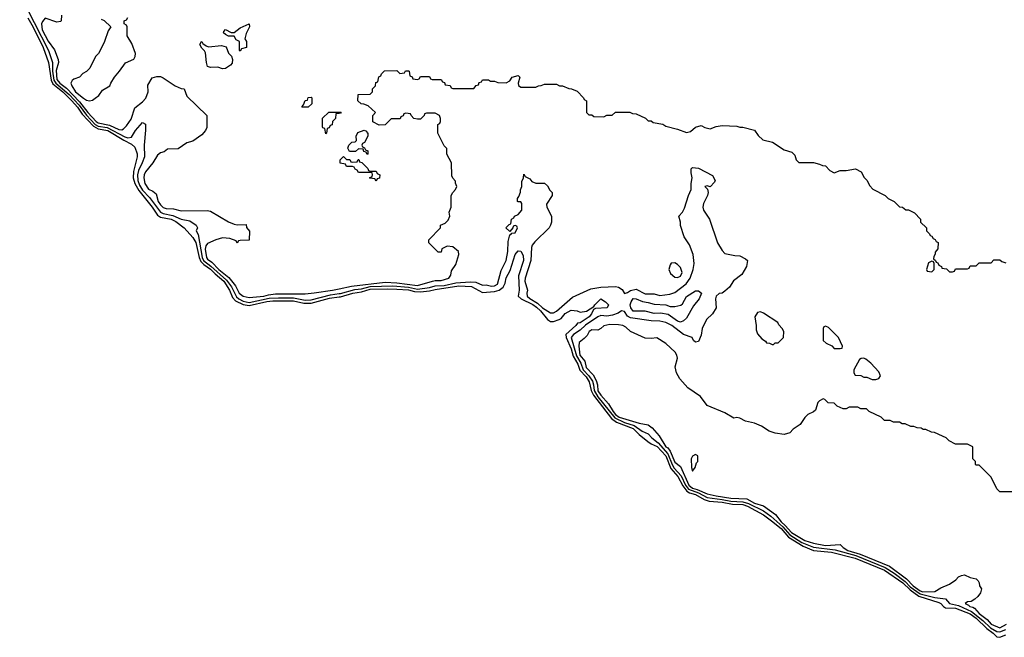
# Model space of a CAD drawing. Header units: inches. Extents: x 2710751 to 2829008, y 857003 to 965602.
# Tile 124 of 256: x 2757838 to 2764500, y 892482 to 896658. Entities that reach past the tile are written whole.
import ezdxf

# ---------------------------------------------------------------- set-up
doc = ezdxf.new("R2010")
doc.units = ezdxf.units.IN
doc.header["$MEASUREMENT"] = 0
doc.layers.add('C7859', color=7, linetype='Continuous')
doc.layers.add('C7869', color=7, linetype='Continuous')

msp = doc.modelspace()

# ---------------------------------------------------------------- linework, layer by layer
at = {"layer": 'C7859', "color": 2}
for points, elevation in [([(2757838.4, 896830), (2758033.8, 896450), (2758061.3, 896370), (2758059.8, 896310), (2758070.1, 896250), (2758082.9, 896230), (2758172.6, 896152.6), (2758240.1, 896080.1), (2758290, 896011.9), (2758350, 895950.7), (2758370, 895939.4), (2758430.4, 895930.4), (2758550, 895866), (2758570, 895859.2), (2758595.2, 895864.8), (2758622.4, 895910), (2758670, 895962.8), (2758690, 895951.3), (2758690.3, 895910.3), (2758680.2, 895810), (2758681.7, 895730), (2758667.9, 895690), (2758641.6, 895638.4), (2758634.5, 895610), (2758638.7, 895570), (2758650, 895539), (2758670, 895506.7), (2758717, 895457), (2758790, 895357.8), (2758810, 895347.3), (2758874.9, 895334.9), (2758930, 895309.1), (2758990, 895299.3), (2759031.3, 895270), (2759042, 895250), (2759031.3, 895230), (2759045.7, 895205.7), (2759072.9, 895050), (2759082.7, 895030), (2759132.5, 894992.5), (2759237.6, 894897.6), (2759270.9, 894850.9), (2759305.2, 894785.2), (2759321.8, 894770), (2759350, 894755.6), (2759390, 894745.7), (2759525.4, 894774.6), (2759590, 894778.2), (2759690, 894777.6), (2759770, 894762.2), (2759810, 894763.8), (2759942.3, 894797.7), (2760000, 894806)], 6), ([(2757894, 896670), (2757930, 896607.7), (2757997.7, 896470), (2758032.3, 896370), (2758050.6, 896250), (2758063.6, 896223.6), (2758130.9, 896170.9), (2758191.7, 896110), (2758230, 896066), (2758260.2, 896020.2), (2758338.2, 895938.2), (2758370, 895920.6), (2758435.5, 895910), (2758542.9, 895842.9), (2758595.7, 895815.7), (2758617, 895797), (2758632.1, 895752.1), (2758632.4, 895730), (2758608.6, 895631.4), (2758606.8, 895590), (2758617.7, 895550), (2758644.3, 895504.3), (2758734, 895390), (2758770, 895336.5), (2758790, 895323.8), (2758863, 895310), (2758894.4, 895294.4), (2758950.8, 895250.8), (2759010, 895185.2), (2759031, 895151), (2759052.2, 895050), (2759063, 895023), (2759083.5, 895003.5), (2759130, 894972.3), (2759160.2, 894940.2), (2759219.5, 894890), (2759258.5, 894830), (2759279.1, 894779.1), (2759298, 894758), (2759350, 894733.3), (2759390, 894725.1), (2759510, 894752.5), (2759550, 894757.1), (2759690, 894756.9), (2759761.2, 894741.2), (2759810, 894741.4), (2759934.3, 894774.3), (2760000, 894783.4)], 2), ([(2758122, 896690), (2758118, 896650), (2758113.7, 896646.3), (2758090, 896642.7), (2758010, 896668.7), (2757993, 896647), (2757986.4, 896630), (2757990.3, 896590), (2758030, 896513.7), (2758073.7, 896453.7), (2758099.5, 896390), (2758100.9, 896370), (2758085.2, 896314.8), (2758090, 896253), (2758110.2, 896230), (2758155.4, 896195.4), (2758243.9, 896103.9), (2758298.5, 896030), (2758355.9, 895970), (2758370, 895960.1), (2758445.4, 895945.4), (2758510, 895916.9), (2758530, 895914), (2758540.1, 895919.9), (2758560.1, 895939.9), (2758593.6, 895986.4), (2758618.4, 896061.6), (2758670, 896102), (2758692.6, 896127.4), (2758707, 896170), (2758705.2, 896214.8), (2758735.3, 896264.7), (2758765.6, 896274.4), (2758790, 896274.8), (2758810, 896266), (2758891.3, 896210), (2758930, 896194), (2758950.7, 896190.7), (2758970, 896142), (2759104.7, 896010), (2759104.9, 895930), (2759096.3, 895910), (2759070, 895879.3), (2759010, 895837.2), (2758970, 895825.2), (2758910, 895786), (2758838, 895782), (2758815.3, 895764.7), (2758790, 895758), (2758770, 895742), (2758739.1, 895690), (2758690.4, 895630), (2758681.3, 895610), (2758678.7, 895590), (2758685.7, 895550), (2758710, 895513.4), (2758739.9, 895499.9), (2758761.6, 895481.6), (2758774.6, 895430), (2758790, 895406), (2758810, 895389), (2758830, 895382.3), (2758879, 895379), (2758930, 895367), (2759107.1, 895367.1), (2759130, 895362.8), (2759250, 895290.7), (2759290, 895274.8), (2759310, 895271), (2759370, 895274), (2759372.7, 895252.7), (2759392.7, 895227.3), (2759391.6, 895168.4), (2759330, 895166), (2759318, 895162), (2759310, 895148), (2759302, 895162), (2759259.3, 895179.3), (2759210, 895182.7), (2759164.7, 895170), (2759110, 895144), (2759098.8, 895130), (2759093.7, 895106.3), (2759102.3, 895050), (2759110, 895038.4), (2759138.4, 895018.4), (2759186.2, 894970), (2759254.3, 894914.3), (2759298.3, 894858.3), (2759324.4, 894810), (2759350, 894788), (2759390, 894780.5), (2759489.4, 894789.4), (2759521.1, 894798.9), (2759570, 894804.9), (2759770, 894805.5), (2759830.9, 894810.9), (2759955.3, 894830), (2760000, 894839.6)], 10), ([(2758390, 896662), (2758410, 896654), (2758454, 896610), (2758436.9, 896583.1), (2758412, 896510), (2758385.4, 896454.6), (2758372, 896430), (2758351.1, 896408.9), (2758312, 896330), (2758290.9, 896309.1), (2758265.4, 896294.6), (2758242, 896270), (2758204.5, 896255.5), (2758193.4, 896246.6), (2758184.9, 896230), (2758190.4, 896210), (2758214.9, 896170), (2758270, 896126.7), (2758290, 896114.9), (2758310, 896110.5), (2758330, 896113.4), (2758350, 896126.8), (2758373.2, 896146.8), (2758398, 896182), (2758448.7, 896210), (2758454, 896230), (2758479, 896270), (2758514, 896310), (2758553.2, 896366.8), (2758610, 896391.3), (2758619.3, 896410), (2758622.7, 896430), (2758596.5, 896496.5), (2758566, 896550), (2758566, 896610), (2758562, 896622), (2758546, 896630), (2758546, 896650), (2758562, 896658), (2758570, 896674)], 14), ([(2760000, 896024.8), (2759978, 896022), (2759974, 895990), (2759954, 895970), (2759952.7, 895947.3), (2759938, 895942), (2759932, 895928), (2759918, 895922), (2759914, 895890), (2759910, 895886), (2759902, 895922), (2759890, 895926), (2759887.3, 895932.7), (2759887.3, 895992.7), (2759930, 896034), (2760000, 896032.9)], 10)]:
    msp.add_lwpolyline(points, dxfattribs=dict(at, elevation=elevation))
at = {"layer": 'C7859', "color": 2, "elevation": 10}
for points in [[(2759330, 896446), (2759326, 896450), (2759326, 896510), (2759303.1, 896523.1), (2759290, 896546), (2759250, 896546), (2759230, 896558), (2759218, 896570), (2759220.4, 896579.6), (2759230, 896592), (2759270, 896571.3), (2759290, 896571.3), (2759330, 896602.8), (2759391.3, 896631.3), (2759394, 896610), (2759370, 896566), (2759362, 896530), (2759372, 896510), (2759372, 896470), (2759338, 896462)], [(2759115.3, 896475.3), (2759202.8, 896482.8), (2759235.3, 896475.3), (2759250, 896432), (2759272, 896412), (2759278, 896390), (2759274.8, 896365.2), (2759264.7, 896350), (2759230, 896329), (2759210, 896325.2), (2759178, 896338), (2759130, 896335.1), (2759110, 896342), (2759102, 896370), (2759094.6, 896434.6), (2759088.4, 896448.4), (2759070, 896466), (2759058, 896490), (2759068, 896510), (2759071.3, 896510), (2759078, 896498), (2759101, 896481)], [(2759750, 896066), (2759748, 896070), (2759758, 896082), (2759770, 896112), (2759786, 896114), (2759790, 896132), (2759810, 896134), (2759814, 896130), (2759814, 896090), (2759790, 896066)]]:
    msp.add_lwpolyline(points, close=True, dxfattribs=at)
at = {"layer": 'C7869', "color": 2}
for points, elevation in [([(2760000, 894839.6), (2760082.7, 894857.3), (2760310, 894883.8), (2760390, 894879.3), (2760530, 894860.2), (2760630.5, 894890.5), (2760650, 894894.9), (2760690, 894894), (2760742, 894910), (2760755.3, 894930), (2760760.4, 894959.6), (2760790, 895002), (2760808.7, 895070), (2760808, 895090), (2760770, 895122), (2760730, 895128), (2760694, 895110), (2760690, 895086), (2760670, 895086), (2760606, 895150), (2760606, 895170), (2760686, 895250), (2760686, 895270), (2760716.4, 895283.6), (2760736.4, 895303.6), (2760748, 895330), (2760743.1, 895356.9), (2760758, 895390), (2760758, 895470), (2760768, 895490), (2760788, 895510), (2760795.3, 895530), (2760787.3, 895552.7), (2760787.3, 895567.3), (2760770, 895586), (2760763.1, 895603.1), (2760759, 895690), (2760728.7, 895750), (2760727.3, 895787.3), (2760710, 895806), (2760668, 895890), (2760668, 895950), (2760682, 895958), (2760686, 895970), (2760686, 895990), (2760678, 896010), (2760650, 896026), (2760590, 896026), (2760578, 896022), (2760574, 896010), (2760550, 895986), (2760530, 895986), (2760506, 895990), (2760486, 896010), (2760482, 896022), (2760450, 896026), (2760438, 896022), (2760432.7, 896007.3), (2760418, 896002), (2760412, 895988), (2760352.7, 895987.3), (2760311.6, 895948.4), (2760270, 895946), (2760228.4, 895968.4), (2760228.4, 896011.6), (2760246, 896030), (2760196.4, 896076.4), (2760167.3, 896087.3), (2760148.4, 896088.4), (2760126, 896110), (2760127.3, 896152.7), (2760210, 896154), (2760226, 896170), (2760226, 896190), (2760246, 896210), (2760247.3, 896232.7), (2760262, 896238), (2760267.3, 896272.7), (2760282, 896278), (2760287.3, 896292.7), (2760307.3, 896312.7), (2760390, 896314), (2760410, 896294), (2760442, 896298), (2760448.4, 896311.6), (2760470, 896312), (2760474, 896310), (2760478, 896278), (2760492.7, 896272.7), (2760498, 896258), (2760530, 896254), (2760542, 896258), (2760550, 896274), (2760610, 896274), (2760618, 896258), (2760630, 896254), (2760690, 896254), (2760698, 896238), (2760712.7, 896232.7), (2760718, 896218), (2760750, 896214), (2760758, 896198), (2760770, 896194), (2760910, 896194), (2760927.3, 896212.7), (2760942, 896218), (2760947.3, 896232.7), (2760962, 896238), (2760970, 896252), (2761010, 896252), (2761023.6, 896243.6), (2761050, 896242), (2761072.7, 896232.7), (2761130, 896232), (2761154.6, 896245.4), (2761169.3, 896270.7), (2761210, 896282), (2761222, 896270), (2761212, 896230), (2761212.7, 896212.7), (2761230, 896202), (2761330, 896202), (2761348.4, 896211.6), (2761367.3, 896212.7), (2761390, 896222), (2761470, 896222), (2761490, 896212), (2761510, 896212), (2761552.7, 896192.7), (2761571.6, 896191.6), (2761610, 896174), (2761654, 896130), (2761658, 896118), (2761674, 896110), (2761674, 896030), (2761690, 896014), (2761710, 896014), (2761723.6, 896003.6), (2761790, 896002), (2761810, 896012), (2761847.3, 896012.7), (2761870, 896032), (2761967.3, 896032.7), (2761983.6, 896023.6), (2762010, 896022), (2762071.6, 895991.6), (2762090, 895974), (2762110, 895974), (2762123.6, 895963.6), (2762190, 895951), (2762210, 895938), (2762290, 895917.3), (2762350, 895896.3), (2762376.9, 895903.1), (2762410, 895932.4), (2762450, 895942.8), (2762474, 895930), (2762510, 895921), (2762550, 895936), (2762590, 895942.8), (2762690, 895938), (2762710, 895931.3), (2762730, 895931), (2762810, 895911), (2762835.3, 895875.3), (2762866.8, 895846.8), (2762930.7, 895830.7), (2763010, 895778), (2763062, 895762), (2763082, 895742), (2763092, 895710), (2763110, 895692), (2763210, 895692), (2763250, 895682), (2763270, 895672), (2763291.1, 895671.1), (2763319.6, 895639.6), (2763350, 895622), (2763390, 895638), (2763430, 895638), (2763494, 895650), (2763532, 895630), (2763551.6, 895591.6), (2763570, 895574), (2763590, 895534), (2763611.6, 895511.6), (2763694, 895470), (2763714, 895450), (2763754, 895430), (2763790, 895394), (2763811.6, 895391.6), (2763832.7, 895372.7), (2763851.6, 895371.6), (2763892.7, 895352.7), (2763934, 895310), (2763934, 895290), (2763974, 895250), (2763974, 895230), (2763994, 895210), (2763998, 895198), (2764010, 895194), (2764018, 895178), (2764032.7, 895172.7), (2764038, 895158), (2764051.6, 895151.6), (2764051.1, 895108.9), (2764032.7, 895087.3), (2764032.7, 895072.7), (2764023.6, 895056.4), (2764022, 895042), (2764034, 895030), (2764038, 895018), (2764050, 895014), (2764058, 894998), (2764074, 894990), (2764078, 894978), (2764110, 894974), (2764130, 894954), (2764150, 894954), (2764162, 894958), (2764170, 894974), (2764250, 894974), (2764262, 894978), (2764270, 894994), (2764310, 894994), (2764330, 895014), (2764410, 895014), (2764430, 895034), (2764470, 895034), (2764483.6, 895023.6), (2764510, 895014)], 10), ([(2760000, 896032.9), (2760012.7, 896032.7), (2760010, 896026), (2760000, 896024.8)], 10), ([(2760000, 894806), (2760010, 894807.4), (2760106, 894834), (2760150, 894838.7), (2760210, 894854), (2760361.9, 894858.1), (2760470, 894849.6), (2760530, 894836.9), (2760610, 894847.3), (2760650, 894858), (2760710, 894862.1), (2760790, 894878.9), (2760886.2, 894886.2), (2760923.8, 894883.8), (2760970, 894864), (2760994, 894866), (2761030, 894857.6), (2761050, 894859.6), (2761070, 894870.6), (2761096.6, 894963.4), (2761130.8, 895030), (2761141, 895090), (2761142.3, 895157.7), (2761155.3, 895204.7), (2761166, 895210), (2761166, 895214), (2761190, 895218), (2761206, 895250), (2761202, 895262), (2761190, 895266), (2761178, 895262), (2761174, 895250), (2761154, 895226), (2761128, 895250), (2761150, 895274), (2761162, 895278), (2761166, 895310), (2761182, 895318), (2761186, 895330), (2761210, 895342), (2761235.3, 895370), (2761236.4, 895416.4), (2761230, 895426), (2761210, 895426), (2761206, 895430), (2761206, 895450), (2761216.4, 895463.6), (2761227.3, 895492.7), (2761227.3, 895507.3), (2761235.3, 895530), (2761236.4, 895563.6), (2761248, 895590), (2761250, 895614), (2761258, 895598), (2761290, 895582), (2761304, 895564), (2761330, 895552), (2761390, 895554), (2761410, 895534), (2761425.4, 895505.4), (2761442, 895490), (2761442, 895470), (2761402, 895410), (2761404.7, 895390), (2761436, 895330), (2761437.3, 895290), (2761430.6, 895269.4), (2761421, 895250), (2761324.1, 895155.9), (2761306.3, 895133.7), (2761301.6, 895118.4), (2761295.8, 895030), (2761258.6, 894910), (2761256.9, 894890), (2761274.9, 894830), (2761270.4, 894810), (2761272.4, 894790), (2761290, 894772.4), (2761342.6, 894742.6), (2761374.9, 894710), (2761430, 894675.5), (2761450, 894677.1), (2761470, 894686.4), (2761578.6, 894781.4), (2761702.5, 894837.5), (2761770, 894850.4), (2761870, 894853.7), (2761889.1, 894849.1), (2761913.7, 894833.7), (2761930, 894807.3), (2761950, 894813.4), (2761970, 894826.7), (2762010, 894837.3), (2762070, 894805.7), (2762130, 894804.4), (2762170, 894793), (2762237, 894803), (2762270, 894814.8), (2762348.3, 894871.7), (2762374, 894910), (2762395.1, 894970), (2762400.9, 895010), (2762396, 895070), (2762370, 895135.3), (2762334, 895190), (2762310, 895266), (2762308.7, 895290), (2762298, 895330), (2762323.1, 895356.9), (2762336.5, 895383.5), (2762364, 895470), (2762382, 895510), (2762382, 895550), (2762388.7, 895590), (2762382, 895622), (2762382, 895650), (2762390, 895658), (2762430, 895654.8), (2762524.7, 895604.7), (2762544.7, 895570), (2762539.8, 895560.2), (2762510, 895528.7), (2762490, 895535.3), (2762474, 895530), (2762492, 895512), (2762496, 895490), (2762491.3, 895470), (2762465.2, 895414.8), (2762461, 895390), (2762464.7, 895370), (2762504.7, 895310), (2762558.8, 895150), (2762590, 895098), (2762610, 895078), (2762676.4, 895063.6), (2762710, 895062), (2762750, 895042), (2762762, 895030), (2762756, 894990), (2762724.5, 894935.5), (2762667.1, 894892.9), (2762641, 894850), (2762610, 894822), (2762590, 894809), (2762570, 894808), (2762551.1, 894788.9), (2762546, 894770), (2762551, 894710), (2762524.7, 894670), (2762486, 894630), (2762456, 894570), (2762450, 894526), (2762430, 894482), (2762410, 894478), (2762398, 894490), (2762388, 894510), (2762330, 894529.4), (2762250, 894589.8), (2762210, 894609.8), (2762170, 894620.8), (2762110, 894621.5), (2761970, 894642.4), (2761950, 894654.7), (2761930, 894685.1), (2761910, 894689.7), (2761886.6, 894673.4), (2761850, 894659.8), (2761810, 894654.4), (2761770, 894658), (2761750, 894649.8), (2761667.6, 894592.4), (2761630, 894558.2), (2761586.3, 894530), (2761570.2, 894510), (2761604.5, 894384.5), (2761635.9, 894335.9), (2761651.4, 894290), (2761690.1, 894250.1), (2761713.6, 894213.6), (2761721.5, 894190), (2761725.8, 894150), (2761749.1, 894109.1), (2761865.4, 893965.4), (2761930, 893934.7), (2761995, 893915), (2762050, 893875.8), (2762090, 893858), (2762116, 893830), (2762157.4, 893797.4), (2762223.4, 893723.4), (2762252, 893650), (2762266.6, 893626.6), (2762313.2, 893573.2), (2762343.4, 893510), (2762364.2, 893484.2), (2762430, 893458.3), (2762490, 893426.7), (2762590, 893415), (2762650, 893401.7), (2762730, 893398.8), (2762770, 893387.5), (2762870, 893336.8), (2762920.9, 893300.9), (2763000.7, 893230), (2763050, 893175.4), (2763130, 893123.3), (2763210, 893091.9), (2763354.6, 893074.6), (2763494.5, 893034.5), (2763694.1, 892954.1), (2763755.3, 892915.3), (2763830, 892859.8), (2763864, 892824), (2763930, 892775.7), (2764030, 892750.9), (2764102, 892742), (2764130, 892710.6), (2764190, 892697.2), (2764277.5, 892657.5), (2764355.5, 892595.5), (2764406.7, 892546.7), (2764450, 892522.4), (2764470, 892518.3), (2764510, 892535.1)], 6), ([(2760000, 894783.4), (2760010, 894784.8), (2760091.6, 894810), (2760150, 894818.8), (2760210, 894835.3), (2760330, 894839.6), (2760390, 894837.1), (2760470, 894831.5), (2760510, 894820.4), (2760550, 894817.7), (2760610, 894823.9), (2760650, 894834.7), (2760810, 894858.4), (2760895, 894855), (2760970, 894812.7), (2761050, 894820.2), (2761082.9, 894830), (2761109.7, 894850), (2761124, 894876), (2761130, 894912), (2761157.5, 894962.5), (2761190, 895071), (2761210, 895096.3), (2761230, 895093.4), (2761244.1, 895064.1), (2761248, 895030), (2761213.7, 894926.3), (2761218.7, 894830), (2761210.4, 894790), (2761230.4, 894770), (2761310, 894731.5), (2761334.6, 894714.6), (2761361.4, 894690), (2761410, 894631.5), (2761430, 894618), (2761450, 894618), (2761488.5, 894631.5), (2761501, 894639), (2761530, 894672.2), (2761570, 894693.4), (2761610, 894690.8), (2761630, 894680.7), (2761672.7, 894687.3), (2761722, 894718), (2761728.7, 894730), (2761770, 894770.6), (2761802, 894750), (2761822, 894730), (2761814, 894710), (2761734.8, 894705.2), (2761721, 894699), (2761706.8, 894670), (2761690.4, 894650), (2761630, 894607.8), (2761613.2, 894606.8), (2761600.7, 894590), (2761533.1, 894530), (2761534.7, 894510), (2761570, 894433.7), (2761583.1, 894383.1), (2761615.3, 894330), (2761629.1, 894289.1), (2761670, 894244.1), (2761692.4, 894210), (2761705.6, 894150), (2761719.5, 894119.5), (2761841.6, 893961.6), (2761877.3, 893937.3), (2761990, 893894.7), (2762030, 893853), (2762087.2, 893807.2), (2762110, 893791.1), (2762152.2, 893772.2), (2762209.4, 893710), (2762243.1, 893623.1), (2762292.3, 893570), (2762325.4, 893505.4), (2762351.4, 893471.4), (2762370, 893460.1), (2762410, 893448.2), (2762470, 893414.3), (2762502.9, 893402.9), (2762590, 893396.8), (2762662, 893382), (2762730, 893379.3), (2762761.7, 893370), (2762870, 893310.1), (2762926, 893270), (2762990, 893217.4), (2763040.3, 893160.3), (2763138.1, 893098.1), (2763210, 893070.1), (2763330, 893056.8), (2763490, 893016.6), (2763690, 892936.1), (2763813.9, 892850), (2763863.2, 892803.2), (2763920.7, 892760.7), (2764058.1, 892718.1), (2764071.6, 892711.6), (2764089.5, 892689.5), (2764102.6, 892682.6), (2764170, 892678.9), (2764270, 892640.4), (2764310, 892611.2), (2764381.1, 892541.1), (2764424.7, 892510), (2764450, 892485.5), (2764470, 892482.3), (2764510, 892498)], 2), ([(2764630, 893466), (2764470, 893466), (2764450, 893486), (2764410, 893566), (2764330, 893646), (2764310, 893646), (2764306, 893650), (2764306, 893670), (2764288, 893690), (2764286, 893770), (2764250, 893788.7), (2764170, 893788), (2764126, 893810), (2764106, 893830), (2764082, 893842), (2764027.3, 893867.3), (2764008.4, 893868.4), (2763970, 893888), (2763950, 893888), (2763936.4, 893896.4), (2763910, 893898), (2763887.3, 893907.3), (2763868.4, 893908.4), (2763830, 893926), (2763810, 893926), (2763790, 893938), (2763750, 893938), (2763727.3, 893947.3), (2763690, 893948), (2763666, 893970), (2763586, 894010), (2763567.3, 894027.3), (2763530, 894028), (2763510, 894038), (2763450, 894038), (2763430, 894028), (2763410, 894028), (2763370, 894046), (2763350, 894066), (2763307.3, 894067.3), (2763286, 894090), (2763275.3, 894095.3), (2763250, 894082), (2763238, 894070), (2763222, 894018), (2763210, 894006), (2763170, 893988), (2763150, 893968), (2763118.5, 893921.5), (2763071, 893890), (2763050, 893864), (2763010, 893854), (2762950, 893862), (2762910, 893875.3), (2762858, 893910), (2762810, 893929.2), (2762750, 893944), (2762710, 893964), (2762690, 893968.7), (2762670, 893964), (2762610, 893999), (2762489.5, 894049.5), (2762444, 894110), (2762359, 894170), (2762305.2, 894230), (2762281.2, 894270), (2762273.2, 894310), (2762289, 894370), (2762284, 894390), (2762272.7, 894410), (2762210, 894468.7), (2762150, 894508), (2762110, 894502), (2762070, 894504), (2761970, 894549), (2761938.6, 894578.6), (2761918, 894590), (2761890, 894596), (2761830, 894598), (2761790.6, 894589.4), (2761771, 894570), (2761750, 894559.5), (2761710, 894561.2), (2761702.5, 894557.5), (2761691.3, 894550), (2761677.3, 894522.7), (2761658, 894502), (2761624.1, 894475.9), (2761620.4, 894450), (2761627.9, 894390), (2761662, 894350), (2761670, 894307.2), (2761717.3, 894257.3), (2761739.5, 894219.5), (2761747.9, 894190), (2761750, 894148.8), (2761770, 894119.6), (2761821.5, 894061.5), (2761853.6, 894010), (2761870, 893989.4), (2761895.3, 893970), (2762030, 893929.2), (2762090, 893919.5), (2762118.6, 893898.6), (2762163.8, 893843.8), (2762210, 893770.3), (2762222.6, 893762.6), (2762240.3, 893740.3), (2762270, 893667.2), (2762310, 893637.3), (2762365.9, 893510), (2762390, 893491.1), (2762422.7, 893482.7), (2762490, 893452.7), (2762550, 893439.4), (2762650, 893421.9), (2762757.6, 893417.6), (2762810, 893388.3), (2762870, 893370.2), (2762952.7, 893312.7), (2762990, 893262.5), (2763018.1, 893238.1), (2763061.1, 893190), (2763150, 893136), (2763210, 893118), (2763290, 893102.8), (2763390.2, 893110.2), (2763410.3, 893090), (2763440.3, 893070), (2763524.9, 893044.9), (2763722.5, 892962.5), (2763838.6, 892878.6), (2763882.7, 892830), (2763930, 892797.4), (2763948.4, 892790), (2764030, 892792.4), (2764070, 892816.4), (2764130, 892841.6), (2764172.7, 892870), (2764190, 892890.8), (2764210, 892900.7), (2764230, 892904), (2764270, 892886), (2764310, 892878), (2764324, 892864), (2764331, 892850), (2764331.3, 892830), (2764344.7, 892810), (2764338, 892782), (2764322, 892758), (2764299.8, 892740.2), (2764274.8, 892725.2), (2764250, 892721.2), (2764236, 892710), (2764258.8, 892698.8), (2764266.8, 892690), (2764287.1, 892687.1), (2764299.4, 892679.4), (2764330, 892643.2), (2764383.6, 892603.6), (2764410, 892571.8), (2764470, 892547), (2764514.5, 892570)], 10)]:
    msp.add_lwpolyline(points, dxfattribs=dict(at, elevation=elevation))
for points, elevation in [([(2760190, 895894), (2760194, 895894), (2760194, 895870), (2760171.6, 895828.4), (2760158, 895822), (2760154, 895810), (2760158, 895798), (2760172, 895792), (2760178, 895778), (2760192.7, 895772.7), (2760194, 895750), (2760190, 895746), (2760182, 895762), (2760167.3, 895767.3), (2760162, 895782), (2760130, 895786), (2760110, 895766), (2760070, 895766), (2760058, 895790), (2760066, 895810), (2760086, 895830), (2760107.3, 895832.7), (2760118, 895842), (2760115.3, 895870), (2760125.2, 895894.8), (2760170, 895911.3), (2760184.7, 895904.7)], 10), ([(2760090, 895694), (2760122, 895698), (2760127.3, 895712.7), (2760132.7, 895712.7), (2760138, 895698), (2760152.7, 895692.7), (2760192.7, 895652.7), (2760198, 895638), (2760210, 895634), (2760250, 895634), (2760258, 895618), (2760274, 895610), (2760272.7, 895587.3), (2760258, 895582), (2760250, 895566), (2760242, 895582), (2760210, 895586), (2760206, 895590), (2760222, 895598), (2760226, 895610), (2760222, 895622), (2760210, 895626), (2760130, 895626), (2760122, 895642), (2760107.3, 895647.3), (2760102, 895662), (2760090, 895666), (2760050, 895666), (2760042, 895682), (2760007.3, 895687.3), (2760006, 895710), (2760030, 895734), (2760050, 895714), (2760072.7, 895712.7), (2760078, 895698)], 10), ([(2762270, 895013.2), (2762247.1, 895012.9), (2762238.8, 895001.2), (2762230.7, 894970), (2762241.3, 894941.3), (2762270, 894917.1), (2762290, 894914.4), (2762310, 894924.4), (2762320.5, 894950), (2762310, 894982.7), (2762290, 895003.7)], 10), ([(2764010, 895026), (2763986.4, 895013.6), (2763974, 894970), (2763978, 894958), (2764010, 894954), (2764026, 894970), (2764026, 895010), (2764022, 895022)], 10), ([(2762310, 894613.2), (2762290, 894620.9), (2762225.6, 894665.6), (2762173.2, 894673.2), (2762130, 894672.7), (2762070, 894687.3), (2761990, 894688), (2761972.7, 894710), (2761969.8, 894730), (2761975.1, 894750), (2761990, 894772.2), (2762010, 894770.4), (2762052, 894752), (2762090, 894746.8), (2762130, 894734.9), (2762210, 894730.4), (2762239.8, 894719.8), (2762270, 894718), (2762312.1, 894727.9), (2762322.5, 894737.5), (2762350, 894786.8), (2762410, 894826), (2762430, 894824.7), (2762450.8, 894810), (2762436.3, 894770), (2762397.3, 894722.7), (2762350, 894641.2), (2762330, 894621.2)], 2), ([(2762850, 894682), (2762830, 894678), (2762811.3, 894650), (2762822, 894590), (2762822, 894562), (2762830, 894534), (2762859.6, 894499.6), (2762883.6, 894483.6), (2762890, 894474), (2762912, 894472), (2762930, 894462), (2762938, 894462), (2762950, 894474), (2762970, 894474), (2763006, 894510), (2763008, 894550), (2762998, 894570), (2762974.6, 894594.6), (2762968, 894610), (2762870, 894674)], 10), ([(2763290, 894586), (2763278, 894582), (2763274, 894570), (2763274, 894490), (2763294, 894470), (2763332.7, 894452.7), (2763350, 894434), (2763390, 894434), (2763402, 894438), (2763406, 894450), (2763378, 894510), (2763310, 894578)], 10), ([(2763550, 894368.7), (2763531.6, 894368.4), (2763519.6, 894360.4), (2763482, 894290), (2763482, 894270), (2763490, 894254), (2763530, 894252), (2763550, 894242), (2763570, 894242), (2763605.4, 894225.4), (2763630, 894224.7), (2763650, 894232), (2763662, 894250), (2763650, 894278), (2763596.5, 894336.5), (2763563.1, 894363.1)], 10), ([(2762410, 893718), (2762390, 893708), (2762381, 893690), (2762382.8, 893630), (2762390, 893604.7), (2762408, 893630), (2762418, 893662), (2762426, 893670), (2762426, 893710)], 14)]:
    msp.add_lwpolyline(points, close=True, dxfattribs=dict(at, elevation=elevation))

doc.saveas('drawing.dxf')
